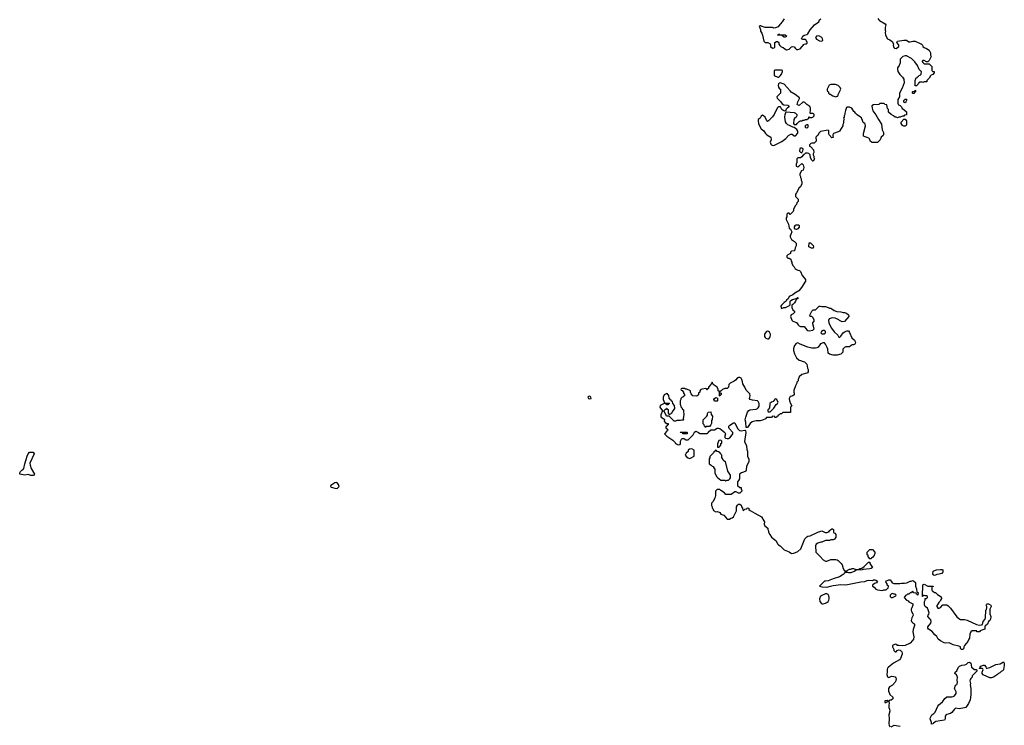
# Model space of a CAD drawing. Header units: inches. Extents: x 2106670 to 2322961, y 36024 to 224899.
# Tile 16 of 256: x 2125714 to 2141322, y 67326 to 78514. Entities that reach past the tile are written whole.
import ezdxf

# ---------------------------------------------------------------- set-up
doc = ezdxf.new("R2010")
doc.units = ezdxf.units.IN
doc.header["$MEASUREMENT"] = 0
for name, color, linetype in [('C1027', 7, 'Continuous'), ('C1036', 7, 'Continuous'), ('C1037', 7, 'Continuous'), ('C1046', 7, 'Continuous'), ('C1047', 7, 'Continuous')]:
    doc.layers.add(name, color=color, linetype=linetype)

msp = doc.modelspace()

# ---------------------------------------------------------------- linework, layer by layer
at = {"layer": 'C1027', "color": 5, "elevation": 20}
msp.add_lwpolyline([(2125930, 71287), (2125890, 71288), (2125850, 71301), (2125790, 71292), (2125770, 71295), (2125718, 71310), (2125715, 71315), (2125714, 71330), (2125727, 71350), (2125750, 71370), (2125764, 71376), (2125782, 71398), (2125794, 71470), (2125819, 71541), (2125830, 71592), (2125846, 71630), (2125870, 71655), (2125890, 71659), (2125930, 71656), (2125943, 71630), (2125876, 71484), (2125879, 71450), (2125898, 71398), (2125950, 71310), (2125938, 71290)], close=True, dxfattribs=at)
at = {"layer": 'C1036', "color": 5, "elevation": 40}
for points in [[(2138404, 70000), (2138452, 69952), (2138490, 69931), (2138510, 69931), (2138570, 69955), (2138650, 69956), (2138671, 69951), (2138690, 69938), (2138738, 69890), (2138751, 69870), (2138770, 69814), (2138790, 69774), (2138830, 69774), (2138846, 69790), (2138870, 69802), (2138890, 69802), (2138910, 69812), (2138930, 69812), (2138970, 69794), (2139010, 69794), (2139022, 69798), (2139026, 69810), (2139050, 69811), (2139063, 69817), (2139098, 69842), (2139140, 69880), (2139170, 69914), (2139192, 69912), (2139192, 69890), (2139232, 69830), (2139212, 69810), (2139190, 69805), (2139085, 69795), (2139069, 69789), (2138973, 69787), (2138954, 69770), (2138890, 69744), (2138850, 69742), (2138830, 69748), (2138793, 69747), (2138782, 69730), (2138754, 69706), (2138710, 69679), (2138610, 69649), (2138530, 69615), (2138490, 69614), (2138470, 69609), (2138394, 69530), (2138430, 69521), (2138510, 69515), (2138567, 69533), (2138610, 69542), (2138730, 69558), (2138810, 69555), (2139050, 69602), (2139110, 69605), (2139150, 69624), (2139170, 69628), (2139230, 69623), (2139250, 69631), (2139270, 69631), (2139286, 69626), (2139314, 69610), (2139295, 69585), (2139266, 69574), (2139234, 69550), (2139234, 69530), (2139257, 69517), (2139285, 69485), (2139310, 69472), (2139350, 69471), (2139390, 69462), (2139413, 69473), (2139450, 69474), (2139470, 69494), (2139482, 69498), (2139486, 69530), (2139466, 69550), (2139466, 69570), (2139448, 69588), (2139446, 69610), (2139490, 69631), (2139511, 69631), (2139531, 69611), (2139545, 69585), (2139572, 69572), (2139668, 69572), (2139690, 69578), (2139740, 69580), (2139775, 69585), (2139830, 69612), (2139847, 69613), (2139870, 69622), (2139890, 69614), (2139912, 69592), (2139913, 69533), (2139932, 69492), (2139938, 69438), (2139954, 69430), (2139953, 69387), (2139946, 69390), (2139942, 69402), (2139926, 69410), (2139922, 69422), (2139888, 69428), (2139870, 69446), (2139858, 69442), (2139850, 69426), (2139830, 69426), (2139810, 69406), (2139790, 69406), (2139773, 69387), (2139758, 69382), (2139753, 69367), (2139738, 69362), (2139734, 69350), (2139774, 69310), (2139797, 69297), (2139810, 69282), (2139872, 69250), (2139871, 69230), (2139858, 69190), (2139845, 69170), (2139845, 69150), (2139851, 69130), (2139874, 69094), (2139876, 69070), (2139855, 69030), (2139847, 68990), (2139851, 68970), (2139870, 68951), (2139890, 68942), (2139896, 68930), (2139897, 68910), (2139876, 68844), (2139870, 68810), (2139886, 68730), (2139880, 68690), (2139868, 68670), (2139830, 68627), (2139750, 68592), (2139710, 68586), (2139650, 68589), (2139630, 68594), (2139610, 68609), (2139590, 68613), (2139551, 68590), (2139551, 68570), (2139571, 68530), (2139572, 68510), (2139580, 68500), (2139590, 68492), (2139607, 68493), (2139626, 68510), (2139650, 68522), (2139670, 68518), (2139698, 68490), (2139705, 68470), (2139704, 68456), (2139674, 68386), (2139658, 68362), (2139565, 68310), (2139486, 68250), (2139468, 68232), (2139465, 68210), (2139467, 68173), (2139461, 68130), (2139470, 68094), (2139490, 68082), (2139536, 68104), (2139570, 68101), (2139590, 68092), (2139601, 68081), (2139606, 68066), (2139603, 68030), (2139591, 68010), (2139550, 67964), (2139503, 67937), (2139486, 67910), (2139485, 67870), (2139501, 67830), (2139510, 67812), (2139554, 67770), (2139553, 67747), (2139530, 67726), (2139510, 67726), (2139494, 67710), (2139498, 67670), (2139491, 67650), (2139491, 67610), (2139504, 67584), (2139508, 67550), (2139493, 67490), (2139499, 67430), (2139493, 67350), (2139497, 67330), (2139510, 67302)], [(2139244, 70000), (2139230, 69986), (2139218, 69982), (2139210, 69966), (2139190, 69966), (2139182, 69982), (2139167, 69987), (2139165, 70000)], [(2139530, 67301), (2139574, 67326), (2139670, 67311)]]:
    msp.add_lwpolyline(points, dxfattribs=at)
for points in [[(2138510, 69409), (2138490, 69409), (2138430, 69386), (2138410, 69373), (2138393, 69330), (2138399, 69290), (2138420, 69260), (2138430, 69253), (2138450, 69253), (2138490, 69260), (2138510, 69271), (2138530, 69291), (2138542, 69310), (2138545, 69330), (2138547, 69350), (2138541, 69381), (2138530, 69399)], [(2139550, 69418), (2139534, 69410), (2139514, 69390), (2139514, 69370), (2139530, 69354), (2139550, 69354), (2139570, 69362), (2139602, 69378), (2139606, 69390), (2139590, 69406), (2139570, 69406)], [(2139470, 67718), (2139430, 67713), (2139427, 67710), (2139430, 67687), (2139446, 67690), (2139460, 67700), (2139478, 67702), (2139486, 67710)]]:
    msp.add_lwpolyline(points, close=True, dxfattribs=at)
at = {"layer": 'C1037', "color": 5, "elevation": 40}
for points in [[(2137831, 78530), (2137800, 78480), (2137772, 78450), (2137765, 78435), (2137739, 78401), (2137697, 78383), (2137670, 78382), (2137650, 78388), (2137532, 78388), (2137484, 78404), (2137465, 78415), (2137450, 78418), (2137434, 78410), (2137457, 78357), (2137458, 78330), (2137479, 78299), (2137490, 78270), (2137510, 78172), (2137530, 78152), (2137574, 78150), (2137610, 78131), (2137618, 78110), (2137618, 78090), (2137650, 78064), (2137673, 78067), (2137682, 78078), (2137685, 78150), (2137710, 78167), (2137727, 78167), (2137747, 78150), (2137747, 78127), (2137763, 78103), (2137786, 78086), (2137815, 78075), (2137842, 78050), (2137870, 78037), (2137890, 78039), (2137910, 78048), (2137950, 78086), (2137970, 78091), (2137990, 78085), (2138010, 78056), (2138030, 78043), (2138050, 78041), (2138086, 78054), (2138150, 78125), (2138173, 78133), (2138187, 78133), (2138198, 78142), (2138196, 78156), (2138175, 78195), (2138170, 78198), (2138130, 78198), (2138109, 78209), (2138129, 78251), (2138150, 78271), (2138168, 78272), (2138199, 78281), (2138210, 78292), (2138246, 78354), (2138315, 78430), (2138380, 78480), (2138395, 78510), (2138413, 78527)], [(2139316, 78535), (2139331, 78511), (2139341, 78501), (2139432, 78450), (2139442, 78430), (2139432, 78390), (2139432, 78350), (2139438, 78330), (2139431, 78309), (2139439, 78270), (2139470, 78211), (2139510, 78195), (2139545, 78170), (2139565, 78130), (2139561, 78110), (2139570, 78074), (2139582, 78062), (2139610, 78058), (2139649, 78090), (2139649, 78110), (2139643, 78123), (2139618, 78150), (2139630, 78172), (2139729, 78191), (2139770, 78190), (2139810, 78165), (2139830, 78165), (2139870, 78175), (2139910, 78171), (2140000, 78132)], [(2140000, 77698), (2139970, 77726), (2139945, 77785), (2139906, 77846), (2139850, 77899), (2139770, 77939), (2139750, 77942), (2139711, 77929), (2139673, 77887), (2139671, 77830), (2139656, 77790), (2139628, 77752), (2139627, 77727), (2139636, 77690), (2139664, 77644), (2139710, 77602), (2139731, 77570), (2139732, 77512), (2139705, 77430), (2139662, 77350), (2139658, 77290), (2139632, 77250), (2139632, 77190), (2139645, 77165), (2139670, 77154), (2139690, 77134), (2139705, 77105), (2139730, 77092), (2139770, 77054), (2139770, 77006), (2139738, 77002), (2139730, 76986), (2139710, 76986), (2139672, 76968), (2139650, 76968), (2139630, 76958), (2139610, 76966), (2139590, 76966), (2139566, 76990), (2139526, 77010), (2139486, 77050), (2139486, 77090), (2139468, 77108), (2139462, 77162), (2139428, 77168), (2139422, 77182), (2139410, 77186), (2139350, 77186), (2139332, 77168), (2139250, 77166), (2139222, 77150), (2139225, 77110), (2139238, 77070), (2139287, 77007), (2139326, 76930), (2139377, 76857), (2139386, 76770), (2139405, 76725), (2139405, 76695), (2139400, 76680), (2139372, 76650), (2139353, 76607), (2139312, 76568), (2139225, 76565), (2139203, 76583), (2139183, 76623), (2139173, 76633), (2139150, 76646), (2139114, 76654), (2139090, 76668), (2139089, 76711), (2139119, 76830), (2139117, 76857), (2139110, 76868), (2139086, 76886), (2139077, 76897), (2139056, 76956), (2139042, 76970), (2138987, 77007), (2138962, 77030), (2138950, 77048), (2138936, 77056), (2138906, 77110), (2138870, 77128), (2138830, 77126), (2138818, 77122), (2138813, 77107), (2138812, 77088), (2138804, 77076), (2138792, 77030), (2138792, 77008), (2138782, 76990), (2138782, 76970), (2138774, 76950), (2138782, 76930), (2138772, 76910), (2138772, 76872), (2138762, 76850), (2138762, 76830), (2138710, 76748), (2138690, 76735), (2138612, 76708), (2138602, 76690), (2138602, 76670), (2138610, 76648), (2138590, 76638), (2138544, 76690), (2138539, 76710), (2138542, 76750), (2138530, 76762), (2138410, 76742), (2138384, 76716), (2138365, 76675), (2138350, 76668), (2138332, 76650), (2138333, 76633), (2138342, 76610), (2138338, 76590), (2138330, 76578), (2138310, 76558), (2138270, 76558), (2138254, 76550), (2138234, 76530), (2138234, 76510), (2138257, 76497), (2138298, 76450), (2138302, 76410), (2138293, 76387), (2138292, 76370), (2138302, 76350), (2138302, 76330), (2138311, 76310), (2138292, 76270), (2138286, 76270), (2138270, 76286), (2138250, 76326), (2138246, 76370), (2138226, 76390), (2138200, 76400), (2138170, 76398), (2138150, 76378), (2138132, 76368), (2138110, 76338), (2138090, 76326), (2138050, 76326), (2138034, 76310), (2138032, 76250), (2138024, 76224), (2138022, 76190), (2138050, 76182), (2138066, 76190), (2138110, 76232), (2138131, 76211), (2138142, 76170), (2138132, 76130), (2138105, 76115), (2138082, 76070), (2138082, 76050), (2138091, 76030), (2138092, 76010), (2138102, 75990), (2138102, 75970), (2138112, 75950), (2138112, 75910), (2138090, 75866), (2138070, 75846), (2138030, 75766), (2138014, 75750), (2138014, 75710), (2138054, 75670), (2138052, 75630), (2138034, 75610), (2138030, 75586), (2138010, 75566), (2137982, 75510), (2137982, 75490), (2137974, 75470), (2137930, 75426), (2137910, 75446), (2137890, 75446), (2137874, 75430), (2137874, 75390), (2137865, 75370), (2137865, 75345), (2137902, 75270), (2137912, 75210), (2137932, 75190), (2137952, 75150), (2137938, 75110), (2137925, 75090), (2137925, 75070), (2137951, 75031), (2137998, 74998), (2138022, 74970), (2138022, 74930), (2138005, 74895), (2137994, 74850), (2137950, 74846), (2137934, 74830), (2137931, 74809), (2137890, 74788), (2137872, 74770), (2137872, 74750), (2137890, 74732), (2137912, 74732), (2137938, 74718), (2137944, 74684), (2137953, 74667), (2137953, 74653), (2137970, 74614), (2137990, 74594), (2138005, 74565), (2138050, 74542), (2138075, 74535), (2138090, 74522), (2138117, 74457), (2138150, 74422), (2138170, 74392), (2138171, 74370), (2138106, 74270), (2138064, 74216), (2138001, 74179), (2137971, 74149), (2137910, 74126), (2137894, 74090), (2137870, 74066), (2137862, 74050), (2137832, 74028), (2137790, 73986), (2137782, 73970), (2137784, 73944), (2137790, 73934), (2137828, 73952), (2137853, 73953), (2137916, 73984), (2137927, 73993), (2137928, 74050), (2137936, 74064), (2137963, 74077), (2138042, 74098), (2138046, 74110), (2138051, 74111), (2138051, 74089), (2138033, 74087), (2138022, 74078), (2138012, 74050), (2137995, 74025), (2137970, 73998), (2137953, 73987), (2137952, 73950), (2137972, 73912), (2137994, 73890), (2137994, 73870), (2137974, 73850), (2137945, 73835), (2137932, 73810), (2137955, 73750), (2137970, 73735), (2138030, 73715), (2138055, 73675), (2138070, 73659), (2138090, 73648), (2138130, 73651), (2138150, 73647), (2138190, 73596), (2138207, 73587), (2138230, 73583), (2138287, 73593), (2138306, 73610), (2138289, 73690), (2138289, 73710), (2138307, 73733), (2138308, 73750), (2138290, 73786), (2138270, 73806), (2138246, 73810), (2138238, 73830), (2138270, 73894), (2138290, 73914), (2138330, 73912), (2138386, 73970), (2138409, 73971), (2138430, 73965), (2138490, 73965), (2138530, 73951), (2138550, 73938), (2138570, 73938), (2138590, 73931), (2138624, 73904), (2138665, 73885), (2138730, 73882), (2138770, 73871), (2138791, 73871), (2138820, 73860), (2138850, 73834), (2138858, 73810), (2138790, 73729), (2138750, 73725), (2138710, 73744), (2138697, 73757), (2138641, 73781), (2138591, 73789), (2138546, 73770), (2138535, 73745), (2138539, 73710), (2138559, 73659), (2138581, 73621), (2138623, 73563), (2138682, 73510), (2138698, 73478), (2138710, 73474), (2138730, 73494), (2138768, 73550), (2138798, 73570), (2138830, 73582), (2138850, 73578), (2138870, 73552), (2138906, 73470), (2138945, 73430), (2138958, 73410), (2138962, 73390), (2138953, 73367), (2138930, 73358), (2138910, 73358), (2138894, 73350), (2138870, 73326), (2138810, 73328), (2138790, 73318), (2138762, 73290), (2138760, 73240), (2138732, 73210), (2138670, 73195), (2138610, 73194), (2138550, 73209), (2138530, 73228), (2138524, 73290), (2138516, 73316), (2138490, 73368), (2138470, 73389), (2138450, 73389), (2138410, 73374), (2138370, 73319), (2138351, 73309), (2138330, 73306), (2138270, 73307), (2138210, 73320), (2138087, 73367), (2138050, 73389), (2138022, 73378), (2137998, 73350), (2137982, 73298), (2137981, 73270), (2137997, 73217), (2138030, 73152), (2138070, 73114), (2138090, 73112), (2138133, 73093), (2138154, 73090), (2138194, 73050), (2138202, 72990), (2138211, 72970), (2138211, 72930), (2138204, 72916), (2138194, 72910), (2138111, 72889), (2138072, 72850), (2138052, 72810), (2138052, 72790), (2138033, 72767), (2138032, 72750), (2138010, 72706), (2137985, 72635), (2137985, 72610), (2137991, 72591), (2137992, 72568), (2137972, 72548), (2137953, 72547), (2137930, 72538), (2137912, 72510), (2137918, 72470), (2137931, 72430), (2137954, 72390), (2137934, 72370), (2137933, 72287), (2137810, 72286), (2137790, 72266), (2137770, 72266), (2137753, 72247), (2137738, 72242), (2137733, 72227), (2137718, 72222), (2137710, 72206), (2137687, 72207), (2137682, 72222), (2137650, 72226), (2137630, 72206), (2137550, 72206), (2137535, 72185), (2137490, 72164), (2137450, 72155), (2137390, 72155), (2137324, 72136), (2137292, 72110), (2137250, 72048), (2137230, 72046), (2137224, 72130), (2137214, 72170), (2137223, 72210), (2137250, 72290), (2137270, 72316), (2137290, 72330), (2137390, 72341), (2137410, 72350), (2137420, 72360), (2137434, 72386), (2137436, 72430), (2137422, 72462), (2137410, 72472), (2137330, 72480), (2137293, 72493), (2137285, 72510), (2137296, 72550), (2137290, 72582), (2137230, 72638), (2137209, 72690), (2137178, 72738), (2137174, 72770), (2137162, 72810), (2137149, 72829), (2137130, 72842), (2137110, 72842), (2137090, 72835), (2137062, 72798), (2137040, 72780), (2136974, 72750), (2136954, 72730), (2136950, 72686), (2136930, 72666), (2136890, 72666), (2136854, 72650), (2136833, 72627), (2136818, 72622), (2136814, 72610), (2136818, 72598), (2136833, 72593), (2136833, 72573), (2136830, 72566), (2136818, 72562), (2136810, 72546), (2136806, 72550), (2136806, 72610), (2136802, 72622), (2136786, 72630), (2136786, 72650), (2136770, 72686), (2136709, 72729), (2136690, 72766), (2136672, 72730), (2136634, 72690), (2136632, 72668), (2136618, 72662), (2136613, 72647), (2136607, 72647), (2136602, 72662), (2136590, 72666), (2136530, 72658), (2136514, 72650), (2136494, 72630), (2136494, 72610), (2136474, 72590), (2136473, 72567), (2136450, 72546), (2136386, 72550), (2136360, 72580), (2136348, 72608), (2136346, 72630), (2136290, 72658), (2136270, 72658), (2136250, 72666), (2136210, 72666), (2136198, 72662), (2136194, 72650), (2136198, 72638), (2136213, 72633), (2136234, 72610), (2136234, 72590), (2136252, 72572), (2136254, 72550), (2136238, 72542), (2136232, 72528), (2136213, 72527), (2136194, 72510), (2136192, 72490), (2136182, 72470), (2136182, 72410), (2136192, 72390), (2136193, 72373), (2136213, 72353), (2136218, 72338), (2136234, 72330), (2136234, 72290), (2136242, 72270), (2136242, 72250), (2136232, 72190), (2136234, 72170), (2136230, 72166), (2136210, 72166), (2136190, 72158), (2136130, 72158), (2136110, 72148), (2136090, 72148), (2136010, 72226), (2135967, 72227), (2135936, 72296), (2135926, 72310), (2135947, 72333), (2135962, 72338), (2135967, 72353), (2135973, 72353), (2135978, 72338), (2135992, 72332), (2135993, 72273), (2136010, 72254), (2136035, 72265), (2136043, 72277), (2136055, 72285), (2136068, 72310), (2136080, 72320), (2136098, 72350), (2136096, 72396), (2136066, 72430), (2136062, 72462), (2136047, 72467), (2136042, 72482), (2136027, 72487), (2136022, 72502), (2136007, 72507), (2136002, 72562), (2135987, 72567), (2135982, 72582), (2135970, 72586), (2135930, 72566), (2135914, 72530), (2135914, 72490), (2135938, 72438), (2135950, 72434), (2136010, 72434), (2136013, 72427), (2135998, 72422), (2135990, 72406), (2135967, 72407), (2135962, 72422), (2135930, 72426), (2135865, 72395), (2135862, 72370), (2135870, 72354), (2135894, 72330), (2135902, 72310), (2135878, 72250), (2135878, 72230), (2135885, 72210), (2135924, 72184), (2135933, 72173), (2135932, 72150), (2135945, 72125), (2135973, 72113), (2135994, 72110), (2135994, 72090), (2135978, 72082), (2135970, 72066), (2135958, 72062), (2135954, 72050), (2135958, 72038), (2135974, 72030), (2135978, 72018), (2135994, 72010), (2135978, 72002), (2135974, 71990), (2135934, 71950), (2135972, 71910), (2136066, 71846), (2136102, 71810), (2136112, 71792), (2136150, 71774), (2136182, 71778), (2136187, 71793), (2136189, 71831), (2136209, 71871), (2136250, 71874), (2136258, 71858), (2136273, 71853), (2136310, 71854), (2136390, 71934), (2136410, 71974), (2136430, 71992), (2136474, 71970), (2136493, 71953), (2136610, 71954), (2136622, 71958), (2136627, 71973), (2136668, 72012), (2136730, 72012), (2136770, 72038), (2136790, 72038), (2136810, 72031), (2136892, 71970), (2136901, 71950), (2136891, 71910), (2136892, 71890), (2136901, 71881), (2136930, 71871), (2136950, 71876), (2136970, 71886), (2137009, 71930), (2137017, 71950), (2137019, 71970), (2136962, 72030), (2136954, 72050), (2136955, 72070), (2136970, 72085), (2137030, 72121), (2137050, 72121), (2137093, 72033), (2137122, 72002), (2137150, 71994), (2137210, 72005), (2137220, 72000), (2137226, 71970), (2137206, 71826), (2137235, 71755), (2137240, 71700), (2137252, 71670), (2137252, 71590), (2137272, 71550), (2137272, 71510), (2137233, 71427), (2137232, 71370), (2137224, 71356), (2137190, 71338), (2137154, 71330), (2137122, 71310), (2137124, 71236), (2137110, 71206), (2137093, 71187), (2137094, 71130), (2137130, 71094), (2137150, 71094), (2137153, 71073), (2137162, 71050), (2137160, 71040), (2137130, 71006), (2137110, 71006), (2137070, 71028), (2137050, 71028), (2136990, 70986), (2136930, 70986), (2136910, 70988), (2136888, 71010), (2136826, 71050), (2136810, 71066), (2136770, 71066), (2136744, 71036), (2136742, 70970), (2136732, 70930), (2136702, 70870), (2136682, 70850), (2136682, 70810), (2136692, 70792), (2136693, 70773), (2136702, 70762), (2136712, 70732), (2136750, 70712), (2136777, 70717), (2136810, 70702), (2136830, 70672), (2136877, 70657), (2136930, 70594), (2136967, 70593), (2136989, 70611), (2137010, 70614), (2137030, 70634), (2137076, 70724), (2137078, 70790), (2137090, 70814), (2137107, 70833), (2137130, 70834), (2137150, 70814), (2137154, 70790), (2137174, 70770), (2137178, 70738), (2137190, 70734), (2137210, 70754), (2137242, 70758), (2137248, 70772), (2137274, 70770), (2137274, 70750), (2137294, 70730), (2137370, 70692), (2137471, 70630), (2137511, 70570), (2137518, 70550), (2137517, 70517), (2137525, 70490), (2137571, 70450), (2137572, 70432), (2137582, 70410), (2137585, 70390), (2137605, 70350), (2137631, 70311), (2137705, 70250), (2137726, 70206), (2137745, 70185), (2137771, 70171), (2137834, 70110), (2137910, 70078), (2137950, 70051), (2137985, 70055), (2138050, 70082), (2138095, 70125), (2138109, 70151), (2138159, 70281), (2138190, 70316), (2138210, 70326), (2138246, 70330), (2138366, 70390), (2138429, 70411), (2138484, 70384), (2138516, 70384), (2138534, 70394), (2138546, 70394), (2138548, 70410), (2138570, 70432), (2138590, 70442), (2138600, 70440), (2138614, 70430), (2138614, 70390), (2138618, 70378), (2138633, 70373), (2138651, 70351), (2138651, 70310), (2138630, 70278), (2138610, 70269), (2138570, 70268), (2138550, 70258), (2138490, 70258), (2138430, 70229), (2138412, 70228), (2138364, 70216), (2138341, 70199), (2138331, 70170), (2138334, 70070), (2138404, 70000)], [(2140000, 77525), (2139978, 77522), (2139972, 77508), (2139954, 77506), (2139950, 77486), (2139930, 77466), (2139910, 77466), (2139908, 77470), (2139909, 77551), (2139926, 77590), (2139942, 77598), (2139946, 77610), (2139962, 77618), (2139966, 77630), (2139987, 77633), (2140000, 77644)], [(2139165, 70000), (2139162, 70022), (2139146, 70030), (2139146, 70070), (2139188, 70112), (2139230, 70112), (2139271, 70071), (2139272, 70050), (2139254, 70010), (2139244, 70000)]]:
    msp.add_lwpolyline(points, dxfattribs=at)
for points in [[(2137830, 78238), (2137806, 78250), (2137802, 78262), (2137787, 78267), (2137728, 78270), (2137742, 78278), (2137750, 78292), (2137758, 78278), (2137770, 78274), (2137850, 78272), (2137872, 78252), (2137870, 78248), (2137850, 78238)], [(2138370, 78256), (2138345, 78250), (2138331, 78230), (2138347, 78207), (2138390, 78181), (2138430, 78171), (2138444, 78190), (2138441, 78210), (2138429, 78230), (2138390, 78252)], [(2137690, 77715), (2137674, 77710), (2137674, 77630), (2137730, 77602), (2137750, 77605), (2137770, 77622), (2137789, 77650), (2137808, 77690), (2137806, 77710), (2137790, 77714)], [(2137770, 77515), (2137752, 77508), (2137744, 77496), (2137738, 77470), (2137744, 77444), (2137758, 77418), (2137772, 77410), (2137774, 77350), (2137722, 77298), (2137718, 77290), (2137721, 77270), (2137776, 77215), (2137799, 77179), (2137825, 77165), (2137890, 77158), (2137902, 77150), (2137912, 77130), (2137885, 77115), (2137865, 77095), (2137854, 77066), (2137850, 77066), (2137830, 77068), (2137810, 77078), (2137798, 77090), (2137774, 77134), (2137750, 77134), (2137730, 77122), (2137721, 77110), (2137672, 77008), (2137650, 76974), (2137582, 76910), (2137570, 76902), (2137558, 76910), (2137530, 76966), (2137506, 76990), (2137490, 76998), (2137470, 76986), (2137452, 76950), (2137422, 76930), (2137418, 76910), (2137427, 76870), (2137443, 76830), (2137470, 76782), (2137512, 76750), (2137538, 76710), (2137558, 76690), (2137622, 76650), (2137626, 76610), (2137613, 76570), (2137620, 76540), (2137630, 76527), (2137642, 76522), (2137670, 76521), (2137796, 76584), (2137858, 76630), (2137903, 76677), (2137940, 76700), (2137960, 76700), (2137990, 76674), (2138010, 76674), (2138047, 76713), (2138047, 76747), (2138035, 76775), (2138010, 76786), (2137990, 76806), (2137970, 76808), (2137918, 76838), (2137890, 76849), (2137868, 76870), (2137856, 76896), (2137845, 76970), (2137849, 77011), (2137858, 77042), (2137866, 77054), (2137990, 77042), (2138011, 77031), (2138031, 77011), (2138032, 76990), (2138022, 76970), (2138003, 76957), (2137985, 76930), (2137982, 76870), (2137993, 76853), (2138030, 76854), (2138038, 76870), (2138070, 76902), (2138086, 76910), (2138110, 76912), (2138130, 76922), (2138150, 76922), (2138170, 76931), (2138190, 76932), (2138226, 76950), (2138226, 76970), (2138230, 76974), (2138242, 76962), (2138270, 76962), (2138286, 76970), (2138306, 76990), (2138306, 77010), (2138290, 77026), (2138250, 77026), (2138246, 77030), (2138242, 77050), (2138249, 77071), (2138249, 77110), (2138237, 77137), (2138190, 77170), (2138159, 77199), (2138150, 77204), (2138130, 77204), (2138070, 77155), (2138042, 77162), (2138038, 77170), (2138049, 77209), (2138076, 77264), (2138075, 77275), (2138008, 77330), (2137943, 77363), (2137930, 77386), (2137830, 77489)], [(2138570, 77488), (2138546, 77474), (2138524, 77436), (2138514, 77410), (2138514, 77390), (2138518, 77378), (2138534, 77370), (2138534, 77350), (2138550, 77334), (2138570, 77332), (2138580, 77320), (2138605, 77305), (2138650, 77292), (2138670, 77302), (2138686, 77310), (2138688, 77330), (2138728, 77410), (2138718, 77438), (2138690, 77468), (2138647, 77487)], [(2139870, 77346), (2139866, 77350), (2139866, 77370), (2139870, 77374), (2139902, 77378), (2139910, 77394), (2139914, 77390), (2139914, 77370), (2139898, 77362), (2139890, 77346)], [(2139750, 77198), (2139727, 77207), (2139728, 77230), (2139750, 77254), (2139770, 77254), (2139772, 77230), (2139762, 77210)], [(2138190, 76848), (2138170, 76838), (2138165, 76830), (2138165, 76810), (2138170, 76802), (2138190, 76798), (2138208, 76810), (2138218, 76830), (2138207, 76847)], [(2139730, 76828), (2139710, 76838), (2139686, 76870), (2139686, 76890), (2139730, 76934), (2139750, 76934), (2139771, 76911), (2139771, 76849), (2139764, 76836), (2139750, 76828)], [(2138110, 76478), (2138090, 76478), (2138082, 76470), (2138078, 76430), (2138090, 76412), (2138110, 76402), (2138115, 76405), (2138130, 76434), (2138135, 76455), (2138126, 76470)], [(2138030, 75188), (2138006, 75190), (2137998, 75210), (2137998, 75230), (2138010, 75254), (2138020, 75260), (2138060, 75260), (2138072, 75252), (2138070, 75226), (2138050, 75198)], [(2138290, 74889), (2138266, 74890), (2138226, 74910), (2138230, 74974), (2138250, 74974), (2138291, 74931), (2138298, 74910)], [(2137565, 73575), (2137554, 73570), (2137530, 73546), (2137522, 73530), (2137522, 73490), (2137530, 73474), (2137544, 73464), (2137570, 73452), (2137590, 73454), (2137607, 73473), (2137608, 73492), (2137618, 73510), (2137618, 73530), (2137600, 73560), (2137586, 73570)], [(2138450, 73588), (2138422, 73570), (2138414, 73550), (2138430, 73534), (2138470, 73534), (2138486, 73550), (2138486, 73570), (2138470, 73586)], [(2134750, 72544), (2134730, 72542), (2134718, 72530), (2134730, 72506), (2134750, 72503), (2134770, 72507), (2134775, 72510), (2134769, 72530)], [(2136730, 72466), (2136718, 72490), (2136726, 72510), (2136750, 72522), (2136773, 72513), (2136774, 72470), (2136770, 72466)], [(2137690, 72502), (2137658, 72462), (2137632, 72450), (2137606, 72430), (2137600, 72360), (2137584, 72336), (2137574, 72330), (2137574, 72310), (2137578, 72298), (2137610, 72294), (2137670, 72354), (2137708, 72410), (2137728, 72430), (2137738, 72450), (2137710, 72495)], [(2136590, 72046), (2136582, 72062), (2136567, 72067), (2136566, 72090), (2136548, 72108), (2136548, 72172), (2136608, 72230), (2136616, 72244), (2136618, 72270), (2136629, 72291), (2136670, 72294), (2136673, 72253), (2136694, 72230), (2136693, 72173), (2136682, 72158), (2136682, 72110), (2136671, 72089), (2136650, 72066), (2136610, 72066), (2136598, 72062)], [(2136230, 71946), (2136222, 71962), (2136190, 71966), (2136186, 71970), (2136190, 71974), (2136290, 71974), (2136294, 71970), (2136294, 71950), (2136290, 71948)], [(2136830, 71846), (2136798, 71842), (2136774, 71790), (2136774, 71750), (2136778, 71738), (2136790, 71734), (2136802, 71738), (2136807, 71753), (2136826, 71770), (2136827, 71793), (2136842, 71798), (2136846, 71830)], [(2136370, 71708), (2136330, 71706), (2136313, 71687), (2136310, 71666), (2136280, 71640), (2136262, 71610), (2136283, 71583), (2136310, 71565), (2136330, 71558), (2136350, 71562), (2136407, 71593), (2136407, 71687)], [(2136750, 71686), (2136738, 71682), (2136733, 71667), (2136718, 71662), (2136713, 71647), (2136653, 71587), (2136652, 71568), (2136642, 71550), (2136642, 71470), (2136674, 71450), (2136690, 71434), (2136712, 71432), (2136713, 71413), (2136733, 71387), (2136734, 71330), (2136762, 71270), (2136776, 71256), (2136830, 71212), (2136890, 71211), (2136910, 71202), (2136930, 71211), (2136950, 71212), (2136970, 71232), (2136982, 71250), (2136982, 71290), (2136938, 71358), (2136910, 71486), (2136900, 71500), (2136866, 71530), (2136856, 71556), (2136846, 71570), (2136846, 71610), (2136827, 71627), (2136822, 71642), (2136807, 71647), (2136802, 71662), (2136770, 71666), (2136762, 71682)], [(2130730, 71175), (2130712, 71170), (2130648, 71130), (2130642, 71110), (2130650, 71104), (2130730, 71081), (2130750, 71084), (2130776, 71110), (2130770, 71142), (2130748, 71170)]]:
    msp.add_lwpolyline(points, close=True, dxfattribs=at)
at = {"layer": 'C1046', "color": 5, "elevation": 40}
for points in [[(2140210, 69702), (2140198, 69710), (2140190, 69726), (2140194, 69770), (2140203, 69777), (2140246, 69790), (2140310, 69796), (2140330, 69796), (2140345, 69790), (2140350, 69782), (2140353, 69770), (2140350, 69758), (2140330, 69734), (2140290, 69721), (2140250, 69719), (2140230, 69709)], [(2140110, 69532), (2140193, 69533), (2140193, 69527), (2140178, 69522), (2140174, 69510), (2140174, 69470), (2140178, 69458), (2140190, 69454), (2140213, 69433), (2140230, 69432), (2140262, 69402), (2140322, 69362), (2140324, 69336), (2140312, 69308), (2140302, 69290), (2140285, 69275), (2140270, 69246), (2140253, 69227), (2140252, 69210), (2140270, 69182), (2140290, 69182), (2140310, 69192), (2140350, 69234), (2140410, 69234), (2140430, 69222), (2140470, 69182), (2140568, 69048), (2140599, 69019), (2140630, 69004), (2140690, 69005), (2140732, 68992), (2140883, 68923), (2140930, 68913), (2140962, 68918), (2140975, 68925), (2140986, 68970), (2141015, 69005), (2141023, 69030), (2141030, 69150), (2141039, 69161), (2141044, 69190), (2141043, 69210), (2141035, 69230), (2141038, 69242), (2141050, 69252), (2141070, 69252), (2141111, 69231), (2141112, 69210), (2141092, 69168), (2141093, 69093), (2141111, 69051), (2141102, 69010), (2141091, 68989), (2141072, 68970), (2141054, 68930), (2141030, 68906), (2141018, 68902), (2141014, 68890), (2141014, 68850), (2140964, 68836), (2140938, 68822), (2140930, 68806), (2140890, 68806), (2140882, 68822), (2140870, 68826), (2140810, 68826), (2140790, 68806), (2140778, 68770), (2140771, 68710), (2140758, 68690), (2140745, 68655), (2140691, 68590), (2140682, 68570), (2140682, 68550), (2140670, 68528), (2140646, 68530), (2140630, 68546), (2140626, 68570), (2140602, 68582), (2140510, 68604), (2140450, 68634), (2140390, 68629), (2140370, 68633), (2140310, 68663), (2140276, 68690), (2140250, 68733), (2140221, 68761), (2140176, 68816), (2140121, 68850), (2140110, 68864), (2140110, 68890), (2140155, 68945), (2140163, 68970), (2140156, 68996), (2140148, 69008), (2140109, 69050), (2140113, 69070), (2140127, 69090), (2140133, 69110), (2140117, 69157), (2140102, 69182), (2140068, 69210), (2140055, 69230), (2140058, 69290), (2140066, 69310), (2140066, 69330), (2140070, 69334), (2140090, 69334), (2140106, 69350), (2140106, 69370), (2140090, 69378), (2140070, 69378), (2140050, 69386), (2140038, 69382), (2140033, 69367), (2140026, 69366), (2140030, 69554), (2140050, 69562)], [(2140609, 67589), (2140550, 67598), (2140530, 67582), (2140490, 67530), (2140470, 67515), (2140450, 67507), (2140410, 67499), (2140394, 67486), (2140383, 67470), (2140386, 67430), (2140372, 67410), (2140234, 67386), (2140198, 67362), (2140190, 67348), (2140170, 67346), (2140169, 67349), (2140168, 67368), (2140149, 67429), (2140150, 67450), (2140174, 67490), (2140205, 67515), (2140224, 67536), (2140269, 67630), (2140284, 67650), (2140342, 67698), (2140381, 67750), (2140410, 67775), (2140430, 67779), (2140490, 67779), (2140510, 67784), (2140530, 67794), (2140557, 67830), (2140558, 67858), (2140533, 67910), (2140550, 67965), (2140568, 67972), (2140575, 67985), (2140579, 68010), (2140574, 68034), (2140579, 68090), (2140566, 68126), (2140538, 68150), (2140544, 68170), (2140569, 68191), (2140598, 68250), (2140610, 68262), (2140650, 68282), (2140696, 68284), (2140723, 68297), (2140750, 68321), (2140770, 68326), (2140791, 68310), (2140802, 68250), (2140850, 68212), (2140874, 68210), (2140894, 68190), (2140860, 68160), (2140814, 68110), (2140814, 68090), (2140790, 68066), (2140782, 68050), (2140778, 68030), (2140785, 67990), (2140781, 67970), (2140793, 67910), (2140793, 67810), (2140779, 67730), (2140756, 67670), (2140711, 67610), (2140690, 67601)], [(2141090, 68079), (2140986, 68126), (2140969, 68150), (2140969, 68171), (2140986, 68210), (2140982, 68222), (2140970, 68226), (2140930, 68226), (2140928, 68230), (2140938, 68242), (2140938, 68250), (2140950, 68262), (2140990, 68282), (2141010, 68282), (2141030, 68254), (2141034, 68234), (2141050, 68232), (2141090, 68245), (2141190, 68291), (2141257, 68303), (2141311, 68331), (2141322, 68310), (2141322, 68270), (2141313, 68247), (2141310, 68206), (2141294, 68190), (2141270, 68178), (2141250, 68158), (2141231, 68149), (2141212, 68130), (2141150, 68089), (2141120, 68080)]]:
    msp.add_lwpolyline(points, close=True, dxfattribs=at)
at = {"layer": 'C1047', "color": 5, "elevation": 40}
for points in [[(2140000, 78132), (2140005, 78130), (2140025, 78110), (2140031, 78091), (2140050, 78072), (2140090, 78058), (2140130, 78032), (2140152, 77990), (2140153, 77953), (2140162, 77930), (2140130, 77866), (2140110, 77846), (2140090, 77846), (2140050, 77866), (2140030, 77866), (2140022, 77858), (2140022, 77850), (2140030, 77834), (2140050, 77814), (2140130, 77814), (2140172, 77772), (2140174, 77710), (2140190, 77694), (2140210, 77694), (2140212, 77670), (2140190, 77646), (2140164, 77636), (2140150, 77626), (2140130, 77586), (2140094, 77550), (2140094, 77530), (2140090, 77526), (2140050, 77526), (2140030, 77518), (2140010, 77526), (2140000, 77525)], [(2140000, 77644), (2140006, 77650), (2140008, 77690), (2140000, 77698)]]:
    msp.add_lwpolyline(points, dxfattribs=at)

doc.saveas('drawing.dxf')
